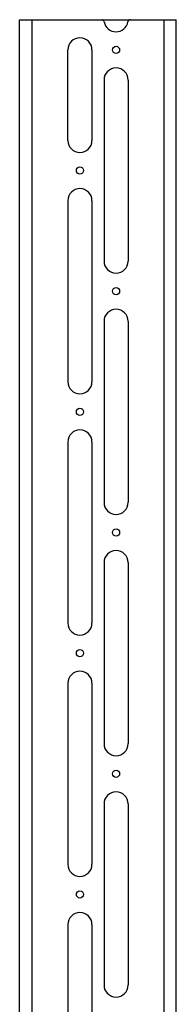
# Model space of a CAD drawing. Header units: inches. Extents: x 0.3 to 33.8, y 0.2 to 21.7.
# Tile 18 of 90: x 7.607 to 7.863, y 11.251 to 12.857. Entities that reach past the tile are written whole.
import ezdxf

# ---------------------------------------------------------------- set-up
doc = ezdxf.new("R2010")
doc.units = ezdxf.units.IN
doc.header["$MEASUREMENT"] = 0

msp = doc.modelspace()

# ---------------------------------------------------------------- linework, layer by layer
at = {"color": 7, "linetype": 'Continuous', "lineweight": 25}
for p, q in [((7.6067, 10.39624), (7.6067, 12.85687)), ((7.6067, 12.85687), (7.62639, 12.85687)), ((7.62639, 12.85687), (7.62639, 10.39624)), ((7.62639, 12.85687), (7.74089, 12.85687)), ((7.74089, 12.85687), (7.78748, 12.85687)), ((7.78748, 12.85687), (7.84293, 12.85687)), ((7.84293, 10.39624), (7.84293, 12.85687)), ((7.84293, 12.85687), (7.86261, 12.85687)), ((7.86261, 10.39624), (7.86261, 12.85687)), ((7.68544, 12.66002), (7.68544, 12.80766)), ((7.72481, 12.80766), (7.72481, 12.66002)), ((7.7445, 12.75845), (7.7445, 12.46317)), ((7.78387, 12.75845), (7.78387, 12.46317)), ((7.68544, 12.5616), (7.68544, 12.26632)), ((7.72481, 12.5616), (7.72481, 12.26632)), ((7.7445, 12.36474), (7.7445, 12.06947)), ((7.78387, 12.36474), (7.78387, 12.06947)), ((7.68544, 12.16789), (7.68544, 11.87262)), ((7.72481, 12.16789), (7.72481, 11.87262)), ((7.7445, 11.97104), (7.7445, 11.67577)), ((7.78387, 11.97104), (7.78387, 11.67577)), ((7.68544, 11.77419), (7.68544, 11.47892)), ((7.72481, 11.77419), (7.72481, 11.47892)), ((7.7445, 11.57734), (7.7445, 11.28207)), ((7.78387, 11.57734), (7.78387, 11.28207)), ((7.68544, 11.38049), (7.68544, 11.08522)), ((7.72481, 11.38049), (7.72481, 11.08522))]:
    msp.add_line(p, q, dxfattribs=at)
for centre in [(7.76418, 12.80766), (7.70513, 12.61081), (7.76418, 12.41396), (7.70513, 12.21711), (7.76418, 12.02026), (7.70513, 11.82341), (7.76418, 11.62656), (7.70513, 11.42971)]:
    msp.add_circle(centre, 0.00581, dxfattribs=at)
for centre, radius, start, end in [((7.74089, 12.85293), 0.00394, 9.59407, 90), ((7.76418, 12.85687), 0.01969, 189.59407, 350.40593), ((7.78748, 12.85293), 0.00394, 90, 170.40593), ((7.70513, 12.80766), 0.01969, 0, 180), ((7.76418, 12.75845), 0.01969, 0, 180), ((7.70513, 12.66002), 0.01969, 180, 0), ((7.70513, 12.5616), 0.01969, 0, 180), ((7.76418, 12.46317), 0.01969, 180, 0), ((7.76418, 12.36474), 0.01969, 0, 180), ((7.70513, 12.26632), 0.01969, 180, 0), ((7.70513, 12.16789), 0.01969, 0, 180), ((7.76418, 12.06947), 0.01969, 180, 0), ((7.76418, 11.97104), 0.01969, 0, 180), ((7.70513, 11.87262), 0.01969, 180, 0), ((7.70513, 11.77419), 0.01969, 0, 180), ((7.76418, 11.67577), 0.01969, 180, 0), ((7.76418, 11.57734), 0.01969, 0, 180), ((7.70513, 11.47892), 0.01969, 180, 0), ((7.70513, 11.38049), 0.01969, 0, 180), ((7.76418, 11.28207), 0.01969, 180, 0)]:
    msp.add_arc(centre, radius, start, end, dxfattribs=at)

doc.saveas('drawing.dxf')
